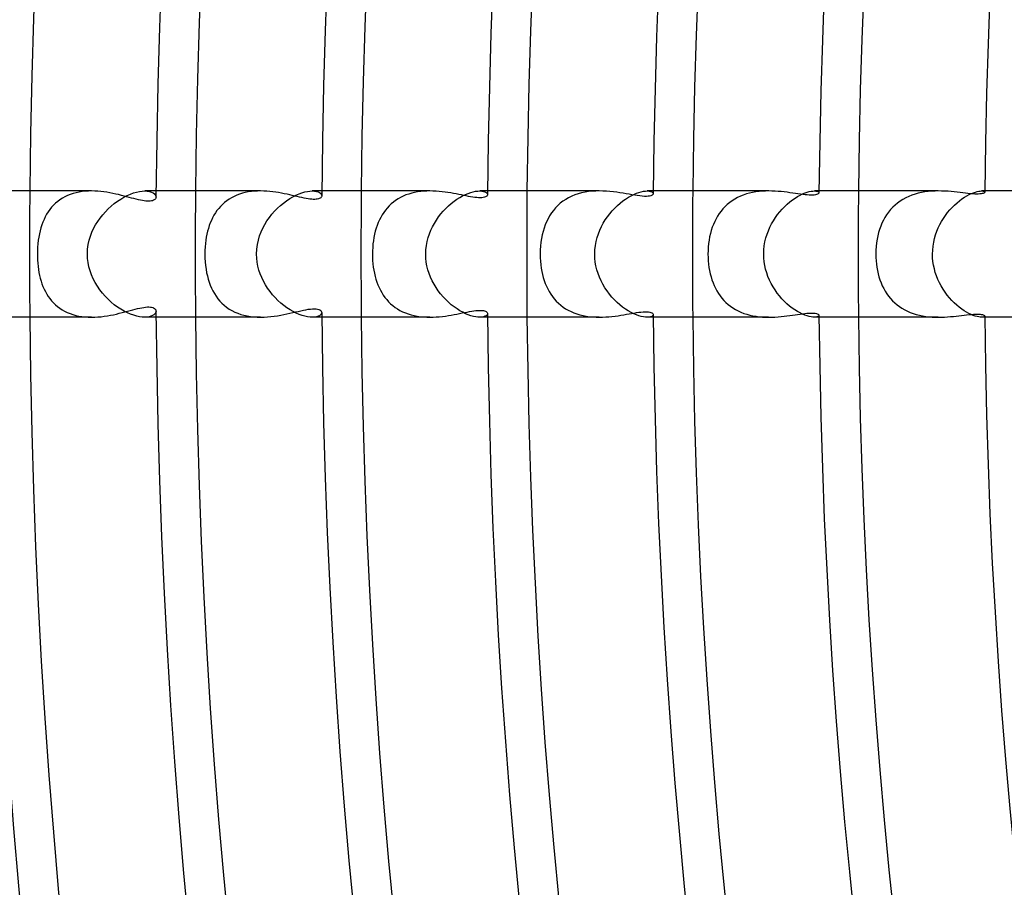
# Model space of a CAD drawing. Header units: millimetres. Extents: x -310 to 310, y -273 to 273.
# Tile 17 of 76: x -222 to -191, y -20 to 7. Entities that reach past the tile are written whole.
import ezdxf

# ---------------------------------------------------------------- set-up
doc = ezdxf.new("R2010")
doc.units = ezdxf.units.MM
doc.layers.add('HIDDEN', color=7, linetype='Continuous')
doc.layers.add('THICK', color=7, linetype='Continuous')

msp = doc.modelspace()

# ---------------------------------------------------------------- linework, layer by layer
at = {"layer": 'HIDDEN'}
for p, q in [((-220.457, 1.89), (-220.544, 1.855)), ((-220.367, 1.92), (-220.457, 1.89)), ((-220.274, 1.945), (-220.367, 1.92)), ((-220.178, 1.966), (-220.274, 1.945)), ((-220.081, 1.981), (-220.178, 1.966)), ((-219.983, 1.992), (-220.081, 1.981)), ((-219.883, 1.998), (-219.983, 1.992)), ((-219.784, 2), (-219.883, 1.998)), ((-218.655, 1.858), (-218.554, 1.902)), ((-218.554, 1.902), (-218.454, 1.938)), ((-218.454, 1.938), (-218.358, 1.966)), ((-218.358, 1.966), (-218.266, 1.985)), ((-218.266, 1.985), (-218.18, 1.996)), ((-218.18, 1.996), (-218.1, 2)), ((-217.741, 2), (-218.101, 2)), ((-218.1, 2), (-218.018, 1.996)), ((-218.018, 1.996), (-217.946, 1.983)), ((-217.946, 1.983), (-217.884, 1.963)), ((-217.884, 1.963), (-217.833, 1.938)), ((-217.833, 1.938), (-217.793, 1.908)), ((-217.793, 1.908), (-217.765, 1.876)), ((-217.765, 1.876), (-217.748, 1.842)), ((-215.098, 1.897), (-215.185, 1.864)), ((-215.007, 1.925), (-215.098, 1.897)), ((-214.914, 1.949), (-215.007, 1.925)), ((-214.819, 1.968), (-214.914, 1.949)), ((-214.722, 1.982), (-214.819, 1.968)), ((-214.624, 1.992), (-214.722, 1.982)), ((-214.526, 1.998), (-214.624, 1.992)), ((-214.427, 2), (-214.526, 1.998)), ((-213.309, 1.866), (-213.212, 1.909)), ((-213.212, 1.909), (-213.118, 1.943)), ((-213.118, 1.943), (-213.027, 1.969)), ((-213.027, 1.969), (-212.943, 1.986)), ((-212.943, 1.986), (-212.864, 1.997)), ((-212.864, 1.997), (-212.791, 2)), ((-212.491, 2), (-212.792, 2)), ((-212.791, 2), (-212.722, 1.996)), ((-212.722, 1.996), (-212.661, 1.986)), ((-212.661, 1.986), (-212.609, 1.971)), ((-212.609, 1.971), (-212.567, 1.951)), ((-212.567, 1.951), (-212.534, 1.928)), ((-212.534, 1.928), (-212.51, 1.903)), ((-212.51, 1.903), (-212.496, 1.876)), ((-212.496, 1.876), (-212.492, 1.849)), ((-209.824, 1.872), (-209.91, 1.836)), ((-209.735, 1.903), (-209.824, 1.872)), ((-209.643, 1.93), (-209.735, 1.903)), ((-209.549, 1.953), (-209.643, 1.93)), ((-209.454, 1.97), (-209.549, 1.953)), ((-209.358, 1.984), (-209.454, 1.97)), ((-209.261, 1.993), (-209.358, 1.984)), ((-209.163, 1.998), (-209.261, 1.993)), ((-209.066, 2), (-209.163, 1.998)), ((-208.029, 1.843), (-207.94, 1.886)), ((-207.94, 1.886), (-207.854, 1.922)), ((-207.854, 1.922), (-207.77, 1.952)), ((-207.77, 1.952), (-207.691, 1.973)), ((-207.691, 1.973), (-207.617, 1.989)), ((-207.617, 1.989), (-207.548, 1.997)), ((-207.548, 1.997), (-207.486, 2)), ((-207.486, 2), (-207.422, 1.997)), ((-207.24, 2), (-207.486, 2)), ((-207.422, 1.997), (-207.367, 1.987)), ((-207.367, 1.987), (-207.322, 1.972)), ((-207.322, 1.972), (-207.287, 1.954)), ((-207.287, 1.954), (-207.261, 1.932)), ((-207.261, 1.932), (-207.246, 1.909)), ((-207.246, 1.909), (-207.241, 1.885)), ((-204.472, 1.875), (-204.573, 1.834)), ((-204.367, 1.91), (-204.472, 1.875)), ((-204.259, 1.939), (-204.367, 1.91)), ((-204.15, 1.962), (-204.259, 1.939)), ((-204.038, 1.979), (-204.15, 1.962)), ((-203.926, 1.991), (-204.038, 1.979)), ((-203.814, 1.998), (-203.926, 1.991)), ((-203.702, 2), (-203.814, 1.998)), ((-202.691, 1.85), (-202.606, 1.892)), ((-202.606, 1.892), (-202.523, 1.927)), ((-202.523, 1.927), (-202.445, 1.954)), ((-202.445, 1.954), (-202.371, 1.975)), ((-202.371, 1.975), (-202.302, 1.989)), ((-202.302, 1.989), (-202.239, 1.997)), ((-202.239, 1.997), (-202.183, 2)), ((-202.183, 2), (-202.125, 1.997)), ((-201.99, 2), (-202.183, 2)), ((-202.125, 1.997), (-202.077, 1.987)), ((-202.077, 1.987), (-202.039, 1.973)), ((-202.039, 1.973), (-202.012, 1.956)), ((-202.012, 1.956), (-201.996, 1.936)), ((-201.996, 1.936), (-201.991, 1.916)), ((-199.041, 1.904), (-199.137, 1.871)), ((-198.943, 1.931), (-199.041, 1.904)), ((-198.843, 1.953), (-198.943, 1.931)), ((-198.741, 1.971), (-198.843, 1.953)), ((-198.639, 1.984), (-198.741, 1.971)), ((-198.537, 1.993), (-198.639, 1.984)), ((-198.435, 1.998), (-198.537, 1.993)), ((-198.334, 2), (-198.435, 1.998)), ((-197.336, 1.867), (-197.258, 1.905)), ((-197.258, 1.905), (-197.183, 1.936)), ((-197.183, 1.936), (-197.113, 1.96)), ((-197.113, 1.96), (-197.047, 1.979)), ((-197.047, 1.979), (-196.987, 1.991)), ((-196.987, 1.991), (-196.933, 1.998)), ((-196.933, 1.998), (-196.885, 2)), ((-196.885, 2), (-196.841, 1.998)), ((-196.74, 2), (-196.885, 2)), ((-196.841, 1.998), (-196.805, 1.991)), ((-196.805, 1.991), (-196.777, 1.982)), ((-196.777, 1.982), (-196.757, 1.97)), ((-196.757, 1.97), (-196.744, 1.956)), ((-196.744, 1.956), (-196.74, 1.941)), ((-193.698, 1.901), (-193.799, 1.868)), ((-193.594, 1.93), (-193.698, 1.901)), ((-193.489, 1.953), (-193.594, 1.93)), ((-193.383, 1.971), (-193.489, 1.953)), ((-193.277, 1.984), (-193.383, 1.971)), ((-193.171, 1.993), (-193.277, 1.984)), ((-193.065, 1.998), (-193.171, 1.993)), ((-192.961, 2), (-193.065, 1.998)), ((-192.059, 1.844), (-191.985, 1.884)), ((-191.985, 1.884), (-191.915, 1.917)), ((-191.915, 1.917), (-191.848, 1.944)), ((-191.848, 1.944), (-191.786, 1.966)), ((-191.786, 1.966), (-191.729, 1.982)), ((-191.729, 1.982), (-191.677, 1.992)), ((-191.677, 1.992), (-191.631, 1.998)), ((-191.631, 1.998), (-191.591, 2)), ((-191.591, 2), (-191.56, 1.999)), ((-191.49, 2), (-191.591, 2)), ((-191.56, 1.999), (-191.535, 1.995)), ((-191.535, 1.995), (-191.515, 1.989)), ((-191.515, 1.989), (-191.501, 1.981)), ((-191.501, 1.981), (-191.493, 1.972)), ((-191.493, 1.972), (-191.49, 1.962)), ((-220.926, 1.609), (-220.99, 1.548)), ((-220.857, 1.667), (-220.926, 1.609)), ((-220.785, 1.721), (-220.857, 1.667)), ((-220.709, 1.77), (-220.785, 1.721)), ((-220.629, 1.815), (-220.709, 1.77)), ((-220.544, 1.855), (-220.629, 1.815)), ((-219.161, 1.522), (-219.064, 1.603)), ((-219.064, 1.603), (-218.964, 1.677)), ((-218.964, 1.677), (-218.861, 1.745)), ((-218.861, 1.745), (-218.758, 1.805)), ((-218.758, 1.805), (-218.655, 1.858)), ((-217.748, 1.842), (-217.742, 1.807)), ((-215.637, 1.573), (-215.699, 1.511)), ((-215.571, 1.632), (-215.637, 1.573)), ((-215.501, 1.687), (-215.571, 1.632)), ((-215.427, 1.738), (-215.501, 1.687)), ((-215.35, 1.784), (-215.427, 1.738)), ((-215.27, 1.826), (-215.35, 1.784)), ((-215.185, 1.864), (-215.27, 1.826)), ((-213.803, 1.538), (-213.706, 1.618)), ((-213.706, 1.618), (-213.608, 1.691)), ((-213.608, 1.691), (-213.508, 1.757)), ((-213.508, 1.757), (-213.408, 1.816)), ((-213.408, 1.816), (-213.309, 1.866)), ((-210.293, 1.587), (-210.358, 1.525)), ((-210.224, 1.645), (-210.293, 1.587)), ((-210.151, 1.699), (-210.224, 1.645)), ((-210.075, 1.749), (-210.151, 1.699)), ((-209.994, 1.795), (-210.075, 1.749)), ((-209.91, 1.836), (-209.994, 1.795)), ((-208.475, 1.528), (-208.389, 1.603)), ((-208.389, 1.603), (-208.3, 1.672)), ((-208.3, 1.672), (-208.209, 1.736)), ((-208.209, 1.736), (-208.119, 1.793)), ((-208.119, 1.793), (-208.029, 1.843)), ((-204.934, 1.61), (-205.012, 1.54)), ((-204.851, 1.675), (-204.934, 1.61)), ((-204.762, 1.734), (-204.851, 1.675)), ((-204.67, 1.787), (-204.762, 1.734)), ((-204.573, 1.834), (-204.67, 1.787)), ((-203.128, 1.538), (-203.042, 1.613)), ((-203.042, 1.613), (-202.955, 1.682)), ((-202.955, 1.682), (-202.866, 1.745)), ((-202.866, 1.745), (-202.778, 1.801)), ((-202.778, 1.801), (-202.691, 1.85)), ((-199.644, 1.573), (-199.714, 1.507)), ((-199.569, 1.634), (-199.644, 1.573)), ((-199.49, 1.691), (-199.569, 1.634)), ((-199.408, 1.743), (-199.49, 1.691)), ((-199.321, 1.791), (-199.408, 1.743)), ((-199.231, 1.834), (-199.321, 1.791)), ((-199.137, 1.871), (-199.231, 1.834)), ((-197.826, 1.506), (-197.746, 1.581)), ((-197.746, 1.581), (-197.664, 1.651)), ((-197.664, 1.651), (-197.581, 1.715)), ((-197.581, 1.715), (-197.498, 1.772)), ((-197.498, 1.772), (-197.416, 1.823)), ((-197.416, 1.823), (-197.336, 1.867)), ((-194.253, 1.618), (-194.332, 1.553)), ((-194.17, 1.679), (-194.253, 1.618)), ((-194.082, 1.734), (-194.17, 1.679)), ((-193.991, 1.784), (-194.082, 1.734)), ((-193.896, 1.829), (-193.991, 1.784)), ((-193.799, 1.868), (-193.896, 1.829)), ((-192.445, 1.554), (-192.368, 1.623)), ((-192.368, 1.623), (-192.29, 1.687)), ((-192.29, 1.687), (-192.212, 1.746)), ((-192.212, 1.746), (-192.134, 1.798)), ((-192.134, 1.798), (-192.059, 1.844)), ((-221.206, 1.262), (-221.25, 1.183)), ((-221.158, 1.339), (-221.206, 1.262)), ((-221.106, 1.412), (-221.158, 1.339)), ((-221.05, 1.482), (-221.106, 1.412)), ((-220.99, 1.548), (-221.05, 1.482)), ((-219.431, 1.246), (-219.346, 1.343)), ((-219.346, 1.343), (-219.255, 1.435)), ((-219.255, 1.435), (-219.161, 1.522)), ((-215.861, 1.303), (-215.907, 1.228)), ((-215.811, 1.376), (-215.861, 1.303)), ((-215.757, 1.445), (-215.811, 1.376)), ((-215.699, 1.511), (-215.757, 1.445)), ((-214.152, 1.158), (-214.071, 1.261)), ((-214.071, 1.261), (-213.986, 1.359)), ((-213.986, 1.359), (-213.896, 1.451)), ((-213.896, 1.451), (-213.803, 1.538)), ((-210.529, 1.317), (-210.578, 1.241)), ((-210.476, 1.39), (-210.529, 1.317)), ((-210.419, 1.459), (-210.476, 1.39)), ((-210.358, 1.525), (-210.419, 1.459)), ((-208.793, 1.175), (-208.719, 1.27)), ((-208.719, 1.27), (-208.641, 1.361)), ((-208.641, 1.361), (-208.56, 1.447)), ((-208.56, 1.447), (-208.475, 1.528)), ((-205.215, 1.302), (-205.272, 1.214)), ((-205.153, 1.386), (-205.215, 1.302)), ((-205.085, 1.466), (-205.153, 1.386)), ((-205.012, 1.54), (-205.085, 1.466)), ((-203.443, 1.183), (-203.37, 1.279)), ((-203.37, 1.279), (-203.292, 1.371)), ((-203.292, 1.371), (-203.211, 1.457)), ((-203.211, 1.457), (-203.128, 1.538)), ((-199.899, 1.285), (-199.952, 1.204)), ((-199.842, 1.363), (-199.899, 1.285)), ((-199.781, 1.437), (-199.842, 1.363)), ((-199.714, 1.507), (-199.781, 1.437)), ((-198.121, 1.155), (-198.052, 1.249)), ((-198.052, 1.249), (-197.98, 1.34)), ((-197.98, 1.34), (-197.905, 1.426)), ((-197.905, 1.426), (-197.826, 1.506)), ((-194.538, 1.329), (-194.597, 1.247)), ((-194.474, 1.408), (-194.538, 1.329)), ((-194.405, 1.483), (-194.474, 1.408)), ((-194.332, 1.553), (-194.405, 1.483)), ((-192.733, 1.224), (-192.665, 1.313)), ((-192.665, 1.313), (-192.594, 1.398)), ((-192.594, 1.398), (-192.521, 1.479)), ((-192.521, 1.479), (-192.445, 1.554)), ((-221.327, 1.015), (-221.359, 0.927)), ((-221.29, 1.1), (-221.327, 1.015)), ((-221.25, 1.183), (-221.29, 1.1)), ((-219.655, 0.925), (-219.587, 1.036)), ((-219.587, 1.036), (-219.512, 1.143)), ((-219.512, 1.143), (-219.431, 1.246)), ((-216.024, 0.986), (-216.055, 0.901)), ((-215.989, 1.069), (-216.024, 0.986)), ((-215.95, 1.15), (-215.989, 1.069)), ((-215.907, 1.228), (-215.95, 1.15)), ((-214.358, 0.82), (-214.296, 0.937)), ((-214.296, 0.937), (-214.227, 1.05)), ((-214.227, 1.05), (-214.152, 1.158)), ((-210.703, 0.996), (-210.737, 0.908)), ((-210.665, 1.08), (-210.703, 0.996)), ((-210.624, 1.162), (-210.665, 1.08)), ((-210.578, 1.241), (-210.624, 1.162)), ((-208.983, 0.867), (-208.925, 0.973)), ((-208.925, 0.973), (-208.861, 1.076)), ((-208.861, 1.076), (-208.793, 1.175)), ((-205.37, 1.026), (-205.411, 0.927)), ((-205.323, 1.122), (-205.37, 1.026)), ((-205.272, 1.214), (-205.323, 1.122)), ((-203.632, 0.871), (-203.574, 0.979)), ((-203.574, 0.979), (-203.511, 1.083)), ((-203.511, 1.083), (-203.443, 1.183)), ((-200.084, 0.942), (-200.12, 0.848)), ((-200.044, 1.033), (-200.084, 0.942)), ((-200, 1.12), (-200.044, 1.033)), ((-199.952, 1.204), (-200, 1.12)), ((-198.297, 0.848), (-198.243, 0.954)), ((-198.243, 0.954), (-198.184, 1.056)), ((-198.184, 1.056), (-198.121, 1.155)), ((-194.745, 0.978), (-194.785, 0.883)), ((-194.701, 1.071), (-194.745, 0.978)), ((-194.651, 1.16), (-194.701, 1.071)), ((-194.597, 1.247), (-194.651, 1.16)), ((-192.911, 0.933), (-192.856, 1.033)), ((-192.856, 1.033), (-192.797, 1.13)), ((-192.797, 1.13), (-192.733, 1.224)), ((-221.438, 0.642), (-221.457, 0.54)), ((-221.415, 0.74), (-221.438, 0.642)), ((-221.389, 0.835), (-221.415, 0.74)), ((-221.359, 0.927), (-221.389, 0.835)), ((-219.818, 0.57), (-219.772, 0.692)), ((-219.772, 0.692), (-219.717, 0.811)), ((-219.717, 0.811), (-219.655, 0.925)), ((-216.13, 0.631), (-216.149, 0.536)), ((-216.108, 0.723), (-216.13, 0.631)), ((-216.084, 0.813), (-216.108, 0.723)), ((-216.055, 0.901), (-216.084, 0.813)), ((-214.459, 0.575), (-214.412, 0.7)), ((-214.412, 0.7), (-214.358, 0.82)), ((-210.819, 0.627), (-210.839, 0.527)), ((-210.795, 0.723), (-210.819, 0.627)), ((-210.768, 0.817), (-210.795, 0.723)), ((-210.737, 0.908), (-210.768, 0.817)), ((-209.12, 0.526), (-209.08, 0.644)), ((-209.08, 0.644), (-209.035, 0.757)), ((-209.035, 0.757), (-208.983, 0.867)), ((-205.48, 0.72), (-205.507, 0.611)), ((-205.448, 0.825), (-205.48, 0.72)), ((-205.411, 0.927), (-205.448, 0.825)), ((-203.768, 0.526), (-203.729, 0.646)), ((-203.729, 0.646), (-203.683, 0.76)), ((-203.683, 0.76), (-203.632, 0.871)), ((-200.18, 0.651), (-200.204, 0.547)), ((-200.152, 0.751), (-200.18, 0.651)), ((-200.12, 0.848), (-200.152, 0.751)), ((-198.423, 0.51), (-198.386, 0.627)), ((-198.386, 0.627), (-198.344, 0.74)), ((-198.344, 0.74), (-198.297, 0.848)), ((-194.851, 0.682), (-194.878, 0.577)), ((-194.82, 0.784), (-194.851, 0.682)), ((-194.785, 0.883), (-194.82, 0.784)), ((-193.045, 0.612), (-193.006, 0.722)), ((-193.006, 0.722), (-192.961, 0.829)), ((-192.961, 0.829), (-192.911, 0.933)), ((-221.485, 0.329), (-221.494, 0.219)), ((-221.473, 0.436), (-221.485, 0.329)), ((-221.457, 0.54), (-221.473, 0.436)), ((-219.889, 0.3), (-219.858, 0.439)), ((-219.858, 0.439), (-219.818, 0.57)), ((-216.178, 0.334), (-216.187, 0.226)), ((-216.165, 0.437), (-216.178, 0.334)), ((-216.149, 0.536), (-216.165, 0.437)), ((-214.529, 0.301), (-214.499, 0.442)), ((-214.499, 0.442), (-214.459, 0.575)), ((-210.869, 0.32), (-210.878, 0.213)), ((-210.856, 0.425), (-210.869, 0.32)), ((-210.839, 0.527), (-210.856, 0.425)), ((-209.177, 0.273), (-209.152, 0.402)), ((-209.152, 0.402), (-209.12, 0.526)), ((-205.549, 0.379), (-205.562, 0.256)), ((-205.53, 0.497), (-205.549, 0.379)), ((-205.507, 0.611), (-205.53, 0.497)), ((-203.823, 0.272), (-203.8, 0.402)), ((-203.8, 0.402), (-203.768, 0.526)), ((-200.239, 0.332), (-200.25, 0.221)), ((-200.223, 0.441), (-200.239, 0.332)), ((-200.204, 0.547), (-200.223, 0.441)), ((-198.474, 0.263), (-198.452, 0.389)), ((-198.452, 0.389), (-198.423, 0.51)), ((-194.917, 0.355), (-194.93, 0.24)), ((-194.9, 0.468), (-194.917, 0.355)), ((-194.878, 0.577), (-194.9, 0.468)), ((-193.126, 0.255), (-193.106, 0.378)), ((-193.106, 0.378), (-193.079, 0.497)), ((-193.079, 0.497), (-193.045, 0.612)), ((-221.499, 0.11), (-221.501, 0)), ((-221.501, 0), (-221.5, -0.098)), ((-221.494, 0.219), (-221.499, 0.11)), ((-219.915, 0), (-219.908, 0.154)), ((-219.91, -0.136), (-219.915, 0)), ((-219.908, 0.154), (-219.889, 0.3)), ((-216.193, 0.115), (-216.195, 0)), ((-216.195, 0), (-216.192, -0.125)), ((-216.187, 0.226), (-216.193, 0.115)), ((-214.555, 0), (-214.548, 0.154)), ((-214.55, -0.128), (-214.555, 0)), ((-214.548, 0.154), (-214.529, 0.301)), ((-210.884, 0.107), (-210.886, 0)), ((-210.886, 0), (-210.884, -0.103)), ((-210.878, 0.213), (-210.884, 0.107)), ((-209.198, 0), (-209.192, 0.139)), ((-209.193, -0.126), (-209.198, 0)), ((-209.192, 0.139), (-209.177, 0.273)), ((-205.57, 0.13), (-205.573, 0)), ((-205.573, 0), (-205.571, -0.116)), ((-205.562, 0.256), (-205.57, 0.13)), ((-203.844, 0), (-203.838, 0.138)), ((-203.839, -0.126), (-203.844, 0)), ((-203.838, 0.138), (-203.823, 0.272)), ((-200.256, 0.111), (-200.258, 0)), ((-200.258, 0), (-200.256, -0.106)), ((-200.25, 0.221), (-200.256, 0.111)), ((-198.492, 0), (-198.487, 0.133)), ((-198.488, -0.122), (-198.492, 0)), ((-198.487, 0.133), (-198.474, 0.263)), ((-194.938, 0.121), (-194.941, 0)), ((-194.941, 0), (-194.939, -0.106)), ((-194.93, 0.24), (-194.938, 0.121)), ((-193.143, 0), (-193.139, 0.129)), ((-193.14, -0.118), (-193.143, 0)), ((-193.139, 0.129), (-193.126, 0.255)), ((-221.5, -0.098), (-221.496, -0.195)), ((-221.496, -0.195), (-221.488, -0.293)), ((-221.488, -0.293), (-221.478, -0.39)), ((-219.894, -0.27), (-219.91, -0.136)), ((-219.867, -0.403), (-219.894, -0.27)), ((-216.192, -0.125), (-216.185, -0.248)), ((-216.185, -0.248), (-216.174, -0.366)), ((-214.536, -0.256), (-214.55, -0.128)), ((-214.513, -0.381), (-214.536, -0.256)), ((-210.884, -0.103), (-210.879, -0.206)), ((-210.879, -0.206), (-210.87, -0.308)), ((-210.87, -0.308), (-210.858, -0.41)), ((-209.18, -0.251), (-209.193, -0.126)), ((-209.158, -0.374), (-209.18, -0.251)), ((-205.571, -0.116), (-205.564, -0.229)), ((-205.564, -0.229), (-205.554, -0.338)), ((-203.826, -0.251), (-203.839, -0.126)), ((-203.805, -0.374), (-203.826, -0.251)), ((-200.256, -0.106), (-200.25, -0.212)), ((-200.25, -0.212), (-200.24, -0.317)), ((-198.477, -0.243), (-198.488, -0.122)), ((-198.457, -0.362), (-198.477, -0.243)), ((-194.939, -0.106), (-194.933, -0.211)), ((-194.933, -0.211), (-194.922, -0.315)), ((-193.129, -0.235), (-193.14, -0.118)), ((-193.111, -0.352), (-193.129, -0.235)), ((-221.478, -0.39), (-221.465, -0.486)), ((-221.465, -0.486), (-221.45, -0.581)), ((-221.45, -0.581), (-221.431, -0.674)), ((-219.83, -0.534), (-219.867, -0.403)), ((-219.784, -0.661), (-219.83, -0.534)), ((-216.174, -0.366), (-216.158, -0.48)), ((-216.158, -0.48), (-216.139, -0.59)), ((-216.139, -0.59), (-216.116, -0.694)), ((-214.481, -0.505), (-214.513, -0.381)), ((-214.441, -0.627), (-214.481, -0.505)), ((-210.858, -0.41), (-210.842, -0.511)), ((-210.842, -0.511), (-210.823, -0.609)), ((-210.823, -0.609), (-210.8, -0.705)), ((-209.128, -0.497), (-209.158, -0.374)), ((-209.09, -0.616), (-209.128, -0.497)), ((-209.045, -0.733), (-209.09, -0.616)), ((-205.554, -0.338), (-205.539, -0.445)), ((-205.539, -0.445), (-205.521, -0.548)), ((-205.521, -0.548), (-205.499, -0.647)), ((-203.776, -0.497), (-203.805, -0.374)), ((-203.739, -0.616), (-203.776, -0.497)), ((-203.695, -0.734), (-203.739, -0.616)), ((-200.24, -0.317), (-200.226, -0.422)), ((-200.226, -0.422), (-200.208, -0.525)), ((-200.208, -0.525), (-200.186, -0.626)), ((-198.43, -0.481), (-198.457, -0.362)), ((-198.396, -0.598), (-198.43, -0.481)), ((-198.356, -0.712), (-198.396, -0.598)), ((-194.922, -0.315), (-194.908, -0.419)), ((-194.908, -0.419), (-194.89, -0.521)), ((-194.89, -0.521), (-194.867, -0.622)), ((-194.867, -0.622), (-194.84, -0.721)), ((-193.086, -0.467), (-193.111, -0.352)), ((-193.055, -0.581), (-193.086, -0.467)), ((-193.017, -0.692), (-193.055, -0.581)), ((-221.431, -0.674), (-221.408, -0.765)), ((-221.408, -0.765), (-221.383, -0.855)), ((-221.383, -0.855), (-221.354, -0.942)), ((-219.73, -0.785), (-219.784, -0.661)), ((-219.667, -0.905), (-219.73, -0.785)), ((-219.597, -1.02), (-219.667, -0.905)), ((-216.116, -0.694), (-216.089, -0.795)), ((-216.089, -0.795), (-216.058, -0.892)), ((-216.058, -0.892), (-216.023, -0.987)), ((-214.392, -0.746), (-214.441, -0.627)), ((-214.337, -0.862), (-214.392, -0.746)), ((-214.274, -0.974), (-214.337, -0.862)), ((-210.8, -0.705), (-210.774, -0.798)), ((-210.774, -0.798), (-210.744, -0.889)), ((-210.744, -0.889), (-210.711, -0.976)), ((-208.993, -0.847), (-209.045, -0.733)), ((-208.934, -0.957), (-208.993, -0.847)), ((-205.499, -0.647), (-205.473, -0.744)), ((-205.473, -0.744), (-205.444, -0.837)), ((-205.444, -0.837), (-205.411, -0.929)), ((-205.411, -0.929), (-205.373, -1.018)), ((-203.643, -0.848), (-203.695, -0.734)), ((-203.586, -0.958), (-203.643, -0.848)), ((-200.186, -0.626), (-200.16, -0.723)), ((-200.16, -0.723), (-200.13, -0.818)), ((-200.13, -0.818), (-200.097, -0.911)), ((-200.097, -0.911), (-200.06, -1)), ((-198.308, -0.823), (-198.356, -0.712)), ((-198.255, -0.932), (-198.308, -0.823)), ((-198.196, -1.036), (-198.255, -0.932)), ((-194.84, -0.721), (-194.809, -0.818)), ((-194.809, -0.818), (-194.773, -0.911)), ((-194.773, -0.911), (-194.734, -1.002)), ((-192.973, -0.801), (-193.017, -0.692)), ((-192.924, -0.908), (-192.973, -0.801)), ((-192.869, -1.01), (-192.924, -0.908)), ((-221.354, -0.942), (-221.322, -1.027)), ((-221.322, -1.027), (-221.286, -1.109)), ((-221.286, -1.109), (-221.247, -1.189)), ((-221.247, -1.189), (-221.204, -1.266)), ((-219.521, -1.131), (-219.597, -1.02)), ((-219.439, -1.237), (-219.521, -1.131)), ((-219.351, -1.338), (-219.439, -1.237)), ((-216.023, -0.987), (-215.984, -1.079)), ((-215.984, -1.079), (-215.941, -1.168)), ((-215.941, -1.168), (-215.892, -1.253)), ((-214.205, -1.082), (-214.274, -0.974)), ((-214.131, -1.186), (-214.205, -1.082)), ((-214.051, -1.286), (-214.131, -1.186)), ((-210.711, -0.976), (-210.674, -1.061)), ((-210.674, -1.061), (-210.634, -1.143)), ((-210.634, -1.143), (-210.59, -1.222)), ((-210.59, -1.222), (-210.542, -1.298)), ((-208.87, -1.063), (-208.934, -0.957)), ((-208.8, -1.165), (-208.87, -1.063)), ((-208.725, -1.263), (-208.8, -1.165)), ((-205.373, -1.018), (-205.332, -1.105)), ((-205.332, -1.105), (-205.287, -1.188)), ((-205.287, -1.188), (-205.237, -1.269)), ((-203.522, -1.065), (-203.586, -0.958)), ((-203.454, -1.168), (-203.522, -1.065)), ((-203.38, -1.266), (-203.454, -1.168)), ((-200.06, -1), (-200.018, -1.085)), ((-200.018, -1.085), (-199.974, -1.168)), ((-199.974, -1.168), (-199.925, -1.248)), ((-198.132, -1.137), (-198.196, -1.036)), ((-198.064, -1.234), (-198.132, -1.137)), ((-197.991, -1.327), (-198.064, -1.234)), ((-194.734, -1.002), (-194.691, -1.09)), ((-194.691, -1.09), (-194.643, -1.175)), ((-194.643, -1.175), (-194.591, -1.256)), ((-192.81, -1.11), (-192.869, -1.01)), ((-192.746, -1.205), (-192.81, -1.11)), ((-192.678, -1.297), (-192.746, -1.205)), ((-221.204, -1.266), (-221.157, -1.341)), ((-221.157, -1.341), (-221.106, -1.412)), ((-221.106, -1.412), (-221.051, -1.48)), ((-221.051, -1.48), (-220.992, -1.545)), ((-220.992, -1.545), (-220.929, -1.607)), ((-219.258, -1.433), (-219.351, -1.338)), ((-219.162, -1.522), (-219.258, -1.433)), ((-219.063, -1.604), (-219.162, -1.522)), ((-215.892, -1.253), (-215.84, -1.335)), ((-215.84, -1.335), (-215.782, -1.414)), ((-215.782, -1.414), (-215.72, -1.488)), ((-215.72, -1.488), (-215.653, -1.558)), ((-215.653, -1.558), (-215.582, -1.623)), ((-213.966, -1.38), (-214.051, -1.286)), ((-213.878, -1.469), (-213.966, -1.38)), ((-213.785, -1.553), (-213.878, -1.469)), ((-213.69, -1.63), (-213.785, -1.553)), ((-210.542, -1.298), (-210.49, -1.371)), ((-210.49, -1.371), (-210.434, -1.442)), ((-210.434, -1.442), (-210.374, -1.508)), ((-210.374, -1.508), (-210.31, -1.572)), ((-208.646, -1.356), (-208.725, -1.263)), ((-208.563, -1.444), (-208.646, -1.356)), ((-208.476, -1.527), (-208.563, -1.444)), ((-208.388, -1.603), (-208.476, -1.527)), ((-205.237, -1.269), (-205.183, -1.347)), ((-205.183, -1.347), (-205.124, -1.421)), ((-205.124, -1.421), (-205.061, -1.491)), ((-205.061, -1.491), (-204.994, -1.557)), ((-204.994, -1.557), (-204.923, -1.619)), ((-203.302, -1.36), (-203.38, -1.266)), ((-203.22, -1.448), (-203.302, -1.36)), ((-203.135, -1.531), (-203.22, -1.448)), ((-203.048, -1.608), (-203.135, -1.531)), ((-199.925, -1.248), (-199.872, -1.324)), ((-199.872, -1.324), (-199.814, -1.398)), ((-199.814, -1.398), (-199.753, -1.467)), ((-199.753, -1.467), (-199.687, -1.534)), ((-199.687, -1.534), (-199.617, -1.596)), ((-197.915, -1.414), (-197.991, -1.327)), ((-197.836, -1.497), (-197.915, -1.414)), ((-197.754, -1.574), (-197.836, -1.497)), ((-194.591, -1.256), (-194.535, -1.333)), ((-194.535, -1.333), (-194.475, -1.407)), ((-194.475, -1.407), (-194.41, -1.477)), ((-194.41, -1.477), (-194.342, -1.543)), ((-194.342, -1.543), (-194.269, -1.606)), ((-192.607, -1.384), (-192.678, -1.297)), ((-192.532, -1.466), (-192.607, -1.384)), ((-192.456, -1.543), (-192.532, -1.466)), ((-192.378, -1.615), (-192.456, -1.543)), ((-220.929, -1.607), (-220.861, -1.664)), ((-220.861, -1.664), (-220.79, -1.717)), ((-220.79, -1.717), (-220.715, -1.766)), ((-220.715, -1.766), (-220.636, -1.811)), ((-220.636, -1.811), (-220.552, -1.851)), ((-220.552, -1.851), (-220.465, -1.887)), ((-218.961, -1.679), (-219.063, -1.604)), ((-218.858, -1.747), (-218.961, -1.679)), ((-218.754, -1.807), (-218.858, -1.747)), ((-218.65, -1.86), (-218.754, -1.807)), ((-218.548, -1.904), (-218.65, -1.86)), ((-217.76, -1.868), (-217.782, -1.897)), ((-217.747, -1.837), (-217.76, -1.868)), ((-217.742, -1.807), (-217.747, -1.837)), ((-215.582, -1.623), (-215.506, -1.684)), ((-215.506, -1.684), (-215.425, -1.74)), ((-215.425, -1.74), (-215.339, -1.791)), ((-215.339, -1.791), (-215.249, -1.836)), ((-215.249, -1.836), (-215.155, -1.876)), ((-213.594, -1.701), (-213.69, -1.63)), ((-213.496, -1.764), (-213.594, -1.701)), ((-213.399, -1.821), (-213.496, -1.764)), ((-213.301, -1.87), (-213.399, -1.821)), ((-213.206, -1.911), (-213.301, -1.87)), ((-212.492, -1.849), (-212.497, -1.876)), ((-210.31, -1.572), (-210.241, -1.631)), ((-210.241, -1.631), (-210.169, -1.687)), ((-210.169, -1.687), (-210.093, -1.738)), ((-210.093, -1.738), (-210.013, -1.784)), ((-210.013, -1.784), (-209.93, -1.827)), ((-209.93, -1.827), (-209.843, -1.864)), ((-209.843, -1.864), (-209.752, -1.898)), ((-208.298, -1.674), (-208.388, -1.603)), ((-208.206, -1.738), (-208.298, -1.674)), ((-208.115, -1.795), (-208.206, -1.738)), ((-208.025, -1.845), (-208.115, -1.795)), ((-207.936, -1.888), (-208.025, -1.845)), ((-204.923, -1.619), (-204.847, -1.677)), ((-204.847, -1.677), (-204.767, -1.731)), ((-204.767, -1.731), (-204.683, -1.78)), ((-204.683, -1.78), (-204.595, -1.824)), ((-204.595, -1.824), (-204.504, -1.863)), ((-204.504, -1.863), (-204.41, -1.897)), ((-202.96, -1.678), (-203.048, -1.608)), ((-202.87, -1.742), (-202.96, -1.678)), ((-202.781, -1.799), (-202.87, -1.742)), ((-202.693, -1.849), (-202.781, -1.799)), ((-202.608, -1.891), (-202.693, -1.849)), ((-199.617, -1.596), (-199.543, -1.654)), ((-199.543, -1.654), (-199.465, -1.708)), ((-199.465, -1.708), (-199.384, -1.757)), ((-199.384, -1.757), (-199.299, -1.802)), ((-199.299, -1.802), (-199.211, -1.842)), ((-199.211, -1.842), (-199.119, -1.878)), ((-197.671, -1.645), (-197.754, -1.574)), ((-197.587, -1.71), (-197.671, -1.645)), ((-197.503, -1.769), (-197.587, -1.71)), ((-197.42, -1.821), (-197.503, -1.769)), ((-197.339, -1.866), (-197.42, -1.821)), ((-197.26, -1.904), (-197.339, -1.866)), ((-194.269, -1.606), (-194.192, -1.663)), ((-194.192, -1.663), (-194.111, -1.717)), ((-194.111, -1.717), (-194.026, -1.766)), ((-194.026, -1.766), (-193.938, -1.81)), ((-193.938, -1.81), (-193.847, -1.849)), ((-193.847, -1.849), (-193.753, -1.884)), ((-192.299, -1.68), (-192.378, -1.615)), ((-192.22, -1.74), (-192.299, -1.68)), ((-192.141, -1.794), (-192.22, -1.74)), ((-192.065, -1.841), (-192.141, -1.794)), ((-191.99, -1.881), (-192.065, -1.841)), ((-220.465, -1.887), (-220.375, -1.918)), ((-220.375, -1.918), (-220.282, -1.943)), ((-220.282, -1.943), (-220.186, -1.964)), ((-220.186, -1.964), (-220.088, -1.98)), ((-220.088, -1.98), (-219.988, -1.991)), ((-219.988, -1.991), (-219.886, -1.998)), ((-219.886, -1.998), (-219.785, -2)), ((-218.449, -1.94), (-218.548, -1.904)), ((-218.354, -1.967), (-218.449, -1.94)), ((-218.263, -1.986), (-218.354, -1.967)), ((-218.179, -1.997), (-218.263, -1.986)), ((-218.1, -2), (-218.179, -1.997)), ((-217.741, -2), (-218.101, -2)), ((-218.026, -1.996), (-218.1, -2)), ((-217.959, -1.986), (-218.026, -1.996)), ((-217.902, -1.97), (-217.959, -1.986)), ((-217.853, -1.949), (-217.902, -1.97)), ((-217.813, -1.924), (-217.853, -1.949)), ((-217.782, -1.897), (-217.813, -1.924)), ((-215.155, -1.876), (-215.058, -1.91)), ((-215.058, -1.91), (-214.958, -1.938)), ((-214.958, -1.938), (-214.854, -1.961)), ((-214.854, -1.961), (-214.749, -1.979)), ((-214.749, -1.979), (-214.642, -1.991)), ((-214.642, -1.991), (-214.535, -1.998)), ((-214.535, -1.998), (-214.427, -2)), ((-213.113, -1.944), (-213.206, -1.911)), ((-213.025, -1.969), (-213.113, -1.944)), ((-212.941, -1.987), (-213.025, -1.969)), ((-212.863, -1.997), (-212.941, -1.987)), ((-212.792, -2), (-212.863, -1.997)), ((-212.722, -1.996), (-212.792, -2)), ((-212.491, -2), (-212.792, -2)), ((-212.661, -1.986), (-212.722, -1.996)), ((-212.61, -1.971), (-212.661, -1.986)), ((-212.567, -1.951), (-212.61, -1.971)), ((-212.534, -1.928), (-212.567, -1.951)), ((-212.511, -1.903), (-212.534, -1.928)), ((-212.497, -1.876), (-212.511, -1.903)), ((-209.752, -1.898), (-209.659, -1.926)), ((-209.659, -1.926), (-209.564, -1.95)), ((-209.564, -1.95), (-209.467, -1.968)), ((-209.467, -1.968), (-209.368, -1.983)), ((-209.368, -1.983), (-209.268, -1.993)), ((-209.268, -1.993), (-209.167, -1.998)), ((-209.167, -1.998), (-209.067, -2)), ((-207.85, -1.924), (-207.936, -1.888)), ((-207.767, -1.953), (-207.85, -1.924)), ((-207.688, -1.974), (-207.767, -1.953)), ((-207.615, -1.989), (-207.688, -1.974)), ((-207.547, -1.997), (-207.615, -1.989)), ((-207.486, -2), (-207.547, -1.997)), ((-207.421, -1.997), (-207.486, -2)), ((-207.24, -2), (-207.486, -2)), ((-207.366, -1.987), (-207.421, -1.997)), ((-207.321, -1.972), (-207.366, -1.987)), ((-207.286, -1.953), (-207.321, -1.972)), ((-207.261, -1.932), (-207.286, -1.953)), ((-207.246, -1.909), (-207.261, -1.932)), ((-207.241, -1.885), (-207.246, -1.909)), ((-204.41, -1.897), (-204.313, -1.926)), ((-204.313, -1.926), (-204.213, -1.95)), ((-204.213, -1.95), (-204.112, -1.969)), ((-204.112, -1.969), (-204.01, -1.983)), ((-204.01, -1.983), (-203.908, -1.993)), ((-203.908, -1.993), (-203.804, -1.998)), ((-203.804, -1.998), (-203.702, -2)), ((-202.525, -1.926), (-202.608, -1.891)), ((-202.445, -1.954), (-202.525, -1.926)), ((-202.371, -1.975), (-202.445, -1.954)), ((-202.302, -1.989), (-202.371, -1.975)), ((-202.239, -1.997), (-202.302, -1.989)), ((-202.183, -2), (-202.239, -1.997)), ((-202.125, -1.997), (-202.183, -2)), ((-201.99, -2), (-202.183, -2)), ((-202.076, -1.987), (-202.125, -1.997)), ((-202.039, -1.973), (-202.076, -1.987)), ((-202.012, -1.956), (-202.039, -1.973)), ((-201.996, -1.936), (-202.012, -1.956)), ((-201.991, -1.916), (-201.996, -1.936)), ((-199.119, -1.878), (-199.025, -1.908)), ((-199.025, -1.908), (-198.929, -1.934)), ((-198.929, -1.934), (-198.831, -1.956)), ((-198.831, -1.956), (-198.732, -1.972)), ((-198.732, -1.972), (-198.632, -1.985)), ((-198.632, -1.985), (-198.532, -1.994)), ((-198.532, -1.994), (-198.433, -1.998)), ((-198.433, -1.998), (-198.334, -2)), ((-197.185, -1.935), (-197.26, -1.904)), ((-197.114, -1.96), (-197.185, -1.935)), ((-197.048, -1.978), (-197.114, -1.96)), ((-196.987, -1.991), (-197.048, -1.978)), ((-196.933, -1.998), (-196.987, -1.991)), ((-196.885, -2), (-196.933, -1.998)), ((-196.841, -1.998), (-196.885, -2)), ((-196.74, -2), (-196.885, -2)), ((-196.805, -1.991), (-196.841, -1.998)), ((-196.777, -1.982), (-196.805, -1.991)), ((-196.756, -1.97), (-196.777, -1.982)), ((-196.744, -1.956), (-196.756, -1.97)), ((-196.74, -1.941), (-196.744, -1.956)), ((-193.753, -1.884), (-193.657, -1.913)), ((-193.657, -1.913), (-193.559, -1.938)), ((-193.559, -1.938), (-193.46, -1.959)), ((-193.46, -1.959), (-193.36, -1.974)), ((-193.36, -1.974), (-193.26, -1.986)), ((-193.26, -1.986), (-193.159, -1.994)), ((-193.159, -1.994), (-193.059, -1.999)), ((-193.059, -1.999), (-192.961, -2)), ((-191.919, -1.915), (-191.99, -1.881)), ((-191.851, -1.943), (-191.919, -1.915)), ((-191.788, -1.965), (-191.851, -1.943)), ((-191.73, -1.981), (-191.788, -1.965)), ((-191.678, -1.992), (-191.73, -1.981)), ((-191.631, -1.998), (-191.678, -1.992)), ((-191.591, -2), (-191.631, -1.998)), ((-191.56, -1.999), (-191.591, -2)), ((-191.49, -2), (-191.591, -2)), ((-191.535, -1.995), (-191.56, -1.999)), ((-191.515, -1.989), (-191.535, -1.995)), ((-191.501, -1.981), (-191.515, -1.989)), ((-191.493, -1.972), (-191.501, -1.981)), ((-191.49, -1.962), (-191.493, -1.972))]:
    msp.add_line(p, q, dxfattribs=at)
for radius, start, end in [(221.75, 179.48321, 180.00002), (216.5, 179.47072, 180.00002), (211.25, 179.45754, 180.00002), (206, 179.44374, 180.00002), (200.75, 179.42918, 180.00002), (195.5, 179.41383, 180.00002), (221.75, 180.00002, 180.51679), (216.5, 180.00002, 180.52928), (211.25, 180.00002, 180.54246), (206, 180.00002, 180.55626), (200.75, 180.00002, 180.57082), (195.5, 180.00002, 180.58617)]:
    msp.add_arc((0, 0), radius, start, end, dxfattribs=at)
at = {"layer": 'THICK'}
for p, q in [((-219.785, 2), (-222.991, 2)), ((-219.684, 1.998), (-219.784, 2)), ((-219.585, 1.992), (-219.684, 1.998)), ((-219.487, 1.984), (-219.585, 1.992)), ((-219.39, 1.972), (-219.487, 1.984)), ((-219.295, 1.958), (-219.39, 1.972)), ((-219.2, 1.941), (-219.295, 1.958)), ((-219.107, 1.923), (-219.2, 1.941)), ((-219.016, 1.903), (-219.107, 1.923)), ((-218.927, 1.883), (-219.016, 1.903)), ((-218.84, 1.861), (-218.927, 1.883)), ((-214.428, 2), (-217.741, 2)), ((-214.33, 1.998), (-214.427, 2)), ((-214.234, 1.993), (-214.33, 1.998)), ((-214.138, 1.985), (-214.234, 1.993)), ((-214.043, 1.975), (-214.138, 1.985)), ((-213.949, 1.962), (-214.043, 1.975)), ((-213.857, 1.948), (-213.949, 1.962)), ((-213.767, 1.931), (-213.857, 1.948)), ((-213.678, 1.914), (-213.767, 1.931)), ((-213.591, 1.896), (-213.678, 1.914)), ((-213.507, 1.877), (-213.591, 1.896)), ((-213.425, 1.858), (-213.507, 1.877)), ((-209.067, 2), (-212.491, 2)), ((-208.968, 1.998), (-209.066, 2)), ((-208.871, 1.994), (-208.968, 1.998)), ((-208.775, 1.986), (-208.871, 1.994)), ((-208.68, 1.976), (-208.775, 1.986)), ((-208.587, 1.964), (-208.68, 1.976)), ((-208.495, 1.951), (-208.587, 1.964)), ((-208.406, 1.936), (-208.495, 1.951)), ((-208.318, 1.921), (-208.406, 1.936)), ((-208.233, 1.905), (-208.318, 1.921)), ((-208.15, 1.888), (-208.233, 1.905)), ((-208.07, 1.872), (-208.15, 1.888)), ((-207.993, 1.856), (-208.07, 1.872)), ((-207.241, 1.885), (-207.244, 1.868)), ((-203.703, 2), (-207.24, 2)), ((-203.587, 1.998), (-203.702, 2)), ((-203.474, 1.992), (-203.587, 1.998)), ((-203.363, 1.983), (-203.474, 1.992)), ((-203.254, 1.971), (-203.363, 1.983)), ((-203.147, 1.957), (-203.254, 1.971)), ((-203.044, 1.942), (-203.147, 1.957)), ((-202.944, 1.926), (-203.044, 1.942)), ((-202.847, 1.91), (-202.944, 1.926)), ((-202.755, 1.894), (-202.847, 1.91)), ((-202.665, 1.878), (-202.755, 1.894)), ((-202.579, 1.864), (-202.665, 1.878)), ((-202.004, 1.885), (-202.02, 1.871)), ((-201.994, 1.9), (-202.004, 1.885)), ((-201.991, 1.916), (-201.994, 1.9)), ((-198.335, 2), (-201.99, 2)), ((-198.231, 1.998), (-198.334, 2)), ((-198.131, 1.994), (-198.231, 1.998)), ((-198.032, 1.987), (-198.131, 1.994)), ((-197.935, 1.979), (-198.032, 1.987)), ((-197.841, 1.968), (-197.935, 1.979)), ((-197.749, 1.957), (-197.841, 1.968)), ((-197.66, 1.945), (-197.749, 1.957)), ((-197.573, 1.933), (-197.66, 1.945)), ((-197.489, 1.921), (-197.573, 1.933)), ((-197.407, 1.909), (-197.489, 1.921)), ((-197.328, 1.898), (-197.407, 1.909)), ((-197.252, 1.888), (-197.328, 1.898)), ((-197.18, 1.88), (-197.252, 1.888)), ((-197.111, 1.873), (-197.18, 1.88)), ((-197.048, 1.869), (-197.111, 1.873)), ((-196.852, 1.876), (-196.892, 1.871)), ((-196.818, 1.884), (-196.852, 1.876)), ((-196.79, 1.893), (-196.818, 1.884)), ((-196.768, 1.904), (-196.79, 1.893)), ((-196.753, 1.916), (-196.768, 1.904)), ((-196.744, 1.929), (-196.753, 1.916)), ((-196.74, 1.941), (-196.744, 1.929)), ((-192.962, 2), (-196.74, 2)), ((-192.856, 1.998), (-192.961, 2)), ((-192.753, 1.994), (-192.856, 1.998)), ((-192.652, 1.988), (-192.753, 1.994)), ((-192.553, 1.98), (-192.652, 1.988)), ((-192.457, 1.97), (-192.553, 1.98)), ((-192.363, 1.96), (-192.457, 1.97)), ((-192.272, 1.95), (-192.363, 1.96)), ((-192.185, 1.939), (-192.272, 1.95)), ((-192.1, 1.929), (-192.185, 1.939)), ((-192.02, 1.92), (-192.1, 1.929)), ((-191.943, 1.912), (-192.02, 1.92)), ((-191.872, 1.907), (-191.943, 1.912)), ((-191.807, 1.903), (-191.872, 1.907)), ((-191.747, 1.901), (-191.807, 1.903)), ((-191.693, 1.901), (-191.747, 1.901)), ((-191.645, 1.904), (-191.693, 1.901)), ((-191.603, 1.908), (-191.645, 1.904)), ((-191.568, 1.915), (-191.603, 1.908)), ((-191.539, 1.923), (-191.568, 1.915)), ((-191.518, 1.932), (-191.539, 1.923)), ((-191.502, 1.942), (-191.518, 1.932)), ((-191.493, 1.952), (-191.502, 1.942)), ((-191.49, 1.962), (-191.493, 1.952)), ((-187.584, 2), (-191.49, 2)), ((-218.755, 1.839), (-218.84, 1.861)), ((-218.672, 1.817), (-218.755, 1.839)), ((-218.592, 1.796), (-218.672, 1.817)), ((-218.515, 1.775), (-218.592, 1.796)), ((-218.44, 1.756), (-218.515, 1.775)), ((-218.369, 1.737), (-218.44, 1.756)), ((-218.3, 1.721), (-218.369, 1.737)), ((-218.235, 1.707), (-218.3, 1.721)), ((-218.173, 1.695), (-218.235, 1.707)), ((-218.115, 1.686), (-218.173, 1.695)), ((-218.06, 1.679), (-218.115, 1.686)), ((-218.01, 1.676), (-218.06, 1.679)), ((-217.964, 1.675), (-218.01, 1.676)), ((-217.922, 1.678), (-217.964, 1.675)), ((-217.884, 1.684), (-217.922, 1.678)), ((-217.851, 1.692), (-217.884, 1.684)), ((-217.822, 1.703), (-217.851, 1.692)), ((-217.797, 1.716), (-217.822, 1.703)), ((-217.778, 1.732), (-217.797, 1.716)), ((-217.762, 1.749), (-217.778, 1.732)), ((-217.751, 1.768), (-217.762, 1.749)), ((-217.745, 1.787), (-217.751, 1.768)), ((-217.742, 1.807), (-217.745, 1.787)), ((-213.345, 1.84), (-213.425, 1.858)), ((-213.267, 1.822), (-213.345, 1.84)), ((-213.193, 1.804), (-213.267, 1.822)), ((-213.121, 1.788), (-213.193, 1.804)), ((-213.052, 1.774), (-213.121, 1.788)), ((-212.986, 1.761), (-213.052, 1.774)), ((-212.924, 1.75), (-212.986, 1.761)), ((-212.865, 1.742), (-212.924, 1.75)), ((-212.81, 1.736), (-212.865, 1.742)), ((-212.76, 1.733), (-212.81, 1.736)), ((-212.713, 1.733), (-212.76, 1.733)), ((-212.671, 1.735), (-212.713, 1.733)), ((-212.632, 1.74), (-212.671, 1.735)), ((-212.599, 1.748), (-212.632, 1.74)), ((-212.57, 1.758), (-212.599, 1.748)), ((-212.546, 1.77), (-212.57, 1.758)), ((-212.526, 1.784), (-212.546, 1.77)), ((-212.511, 1.799), (-212.526, 1.784)), ((-212.5, 1.815), (-212.511, 1.799)), ((-212.494, 1.832), (-212.5, 1.815)), ((-212.492, 1.849), (-212.494, 1.832)), ((-207.918, 1.842), (-207.993, 1.856)), ((-207.847, 1.828), (-207.918, 1.842)), ((-207.777, 1.815), (-207.847, 1.828)), ((-207.71, 1.805), (-207.777, 1.815)), ((-207.646, 1.796), (-207.71, 1.805)), ((-207.584, 1.789), (-207.646, 1.796)), ((-207.525, 1.785), (-207.584, 1.789)), ((-207.471, 1.784), (-207.525, 1.785)), ((-207.42, 1.786), (-207.471, 1.784)), ((-207.376, 1.791), (-207.42, 1.786)), ((-207.339, 1.799), (-207.376, 1.791)), ((-207.308, 1.81), (-207.339, 1.799)), ((-207.284, 1.823), (-207.308, 1.81)), ((-207.265, 1.837), (-207.284, 1.823)), ((-207.252, 1.852), (-207.265, 1.837)), ((-207.244, 1.868), (-207.252, 1.852)), ((-202.496, 1.852), (-202.579, 1.864)), ((-202.417, 1.841), (-202.496, 1.852)), ((-202.342, 1.833), (-202.417, 1.841)), ((-202.272, 1.829), (-202.342, 1.833)), ((-202.209, 1.828), (-202.272, 1.829)), ((-202.155, 1.831), (-202.209, 1.828)), ((-202.109, 1.838), (-202.155, 1.831)), ((-202.072, 1.847), (-202.109, 1.838)), ((-202.042, 1.858), (-202.072, 1.847)), ((-202.02, 1.871), (-202.042, 1.858)), ((-196.99, 1.867), (-197.048, 1.869)), ((-196.939, 1.868), (-196.99, 1.867)), ((-196.892, 1.871), (-196.939, 1.868)), ((-218.905, -1.877), (-218.815, -1.855)), ((-218.815, -1.855), (-218.727, -1.832)), ((-218.727, -1.832), (-218.642, -1.809)), ((-218.642, -1.809), (-218.559, -1.787)), ((-218.559, -1.787), (-218.479, -1.766)), ((-218.479, -1.766), (-218.402, -1.746)), ((-218.402, -1.746), (-218.328, -1.728)), ((-218.328, -1.728), (-218.258, -1.712)), ((-218.258, -1.712), (-218.191, -1.698)), ((-218.191, -1.698), (-218.129, -1.688)), ((-218.129, -1.688), (-218.07, -1.68)), ((-218.07, -1.68), (-218.016, -1.676)), ((-218.016, -1.676), (-217.966, -1.675)), ((-217.966, -1.675), (-217.921, -1.678)), ((-217.921, -1.678), (-217.881, -1.684)), ((-217.881, -1.684), (-217.847, -1.693)), ((-217.847, -1.693), (-217.818, -1.705)), ((-217.818, -1.705), (-217.794, -1.719)), ((-217.794, -1.719), (-217.775, -1.734)), ((-217.775, -1.734), (-217.761, -1.751)), ((-217.761, -1.751), (-217.751, -1.769)), ((-217.751, -1.769), (-217.745, -1.788)), ((-217.745, -1.788), (-217.742, -1.807)), ((-213.501, -1.876), (-213.41, -1.855)), ((-213.41, -1.855), (-213.321, -1.834)), ((-213.321, -1.834), (-213.236, -1.814)), ((-213.236, -1.814), (-213.152, -1.795)), ((-213.152, -1.795), (-213.071, -1.778)), ((-213.071, -1.778), (-212.993, -1.762)), ((-212.993, -1.762), (-212.919, -1.75)), ((-212.919, -1.75), (-212.848, -1.74)), ((-212.848, -1.74), (-212.782, -1.734)), ((-212.782, -1.734), (-212.722, -1.733)), ((-212.722, -1.733), (-212.668, -1.736)), ((-212.668, -1.736), (-212.622, -1.743)), ((-212.622, -1.743), (-212.583, -1.753)), ((-212.583, -1.753), (-212.55, -1.767)), ((-212.55, -1.767), (-212.525, -1.785)), ((-212.525, -1.785), (-212.507, -1.804)), ((-212.507, -1.804), (-212.496, -1.826)), ((-212.496, -1.826), (-212.492, -1.849)), ((-208.123, -1.883), (-208.041, -1.866)), ((-208.041, -1.866), (-207.961, -1.85)), ((-207.961, -1.85), (-207.884, -1.835)), ((-207.884, -1.835), (-207.811, -1.821)), ((-207.811, -1.821), (-207.741, -1.809)), ((-207.741, -1.809), (-207.676, -1.799)), ((-207.676, -1.799), (-207.614, -1.792)), ((-207.614, -1.792), (-207.557, -1.787)), ((-207.557, -1.787), (-207.503, -1.784)), ((-207.503, -1.784), (-207.455, -1.784)), ((-207.455, -1.784), (-207.411, -1.787)), ((-207.411, -1.787), (-207.371, -1.792)), ((-207.371, -1.792), (-207.337, -1.8)), ((-207.337, -1.8), (-207.308, -1.81)), ((-207.308, -1.81), (-207.284, -1.822)), ((-207.284, -1.822), (-207.266, -1.836)), ((-207.266, -1.836), (-207.252, -1.852)), ((-207.252, -1.852), (-207.244, -1.868)), ((-207.244, -1.868), (-207.241, -1.885)), ((-202.675, -1.88), (-202.598, -1.867)), ((-202.598, -1.867), (-202.523, -1.855)), ((-202.523, -1.855), (-202.45, -1.845)), ((-202.45, -1.845), (-202.381, -1.837)), ((-202.381, -1.837), (-202.315, -1.832)), ((-202.315, -1.832), (-202.254, -1.829)), ((-202.254, -1.829), (-202.197, -1.829)), ((-202.197, -1.829), (-202.146, -1.832)), ((-202.146, -1.832), (-202.103, -1.839)), ((-202.103, -1.839), (-202.068, -1.848)), ((-202.068, -1.848), (-202.04, -1.859)), ((-202.04, -1.859), (-202.018, -1.872)), ((-197.124, -1.874), (-197.06, -1.869)), ((-197.06, -1.869), (-197, -1.867)), ((-197, -1.867), (-196.947, -1.868)), ((-196.947, -1.868), (-196.899, -1.871)), ((-196.899, -1.871), (-196.857, -1.876)), ((-219.785, -2), (-222.991, -2)), ((-219.785, -2), (-219.684, -1.998)), ((-219.684, -1.998), (-219.582, -1.992)), ((-219.582, -1.992), (-219.482, -1.983)), ((-219.482, -1.983), (-219.382, -1.971)), ((-219.382, -1.971), (-219.283, -1.956)), ((-219.283, -1.956), (-219.186, -1.939)), ((-219.186, -1.939), (-219.091, -1.92)), ((-219.091, -1.92), (-218.997, -1.899)), ((-218.997, -1.899), (-218.905, -1.877)), ((-214.428, -2), (-217.741, -2)), ((-214.427, -2), (-214.318, -1.998)), ((-214.318, -1.998), (-214.21, -1.992)), ((-214.21, -1.992), (-214.104, -1.982)), ((-214.104, -1.982), (-213.998, -1.969)), ((-213.998, -1.969), (-213.894, -1.954)), ((-213.894, -1.954), (-213.792, -1.936)), ((-213.792, -1.936), (-213.693, -1.917)), ((-213.693, -1.917), (-213.595, -1.897)), ((-213.595, -1.897), (-213.501, -1.876)), ((-209.067, -2), (-212.491, -2)), ((-209.067, -2), (-208.966, -1.998)), ((-208.966, -1.998), (-208.866, -1.993)), ((-208.866, -1.993), (-208.767, -1.985)), ((-208.767, -1.985), (-208.67, -1.975)), ((-208.67, -1.975), (-208.573, -1.963)), ((-208.573, -1.963), (-208.479, -1.948)), ((-208.479, -1.948), (-208.387, -1.933)), ((-208.387, -1.933), (-208.296, -1.917)), ((-208.296, -1.917), (-208.208, -1.9)), ((-208.208, -1.9), (-208.123, -1.883)), ((-203.703, -2), (-207.24, -2)), ((-203.702, -2), (-203.599, -1.998)), ((-203.599, -1.998), (-203.497, -1.993)), ((-203.497, -1.993), (-203.397, -1.986)), ((-203.397, -1.986), (-203.298, -1.976)), ((-203.298, -1.976), (-203.201, -1.964)), ((-203.201, -1.964), (-203.107, -1.951)), ((-203.107, -1.951), (-203.015, -1.937)), ((-203.015, -1.937), (-202.925, -1.923)), ((-202.925, -1.923), (-202.839, -1.908)), ((-202.839, -1.908), (-202.755, -1.894)), ((-202.755, -1.894), (-202.675, -1.88)), ((-202.018, -1.872), (-202.003, -1.886)), ((-202.003, -1.886), (-201.994, -1.9)), ((-201.994, -1.9), (-201.991, -1.916)), ((-198.335, -2), (-201.99, -2)), ((-198.334, -2), (-198.234, -1.998)), ((-198.234, -1.998), (-198.134, -1.994)), ((-198.134, -1.994), (-198.037, -1.988)), ((-198.037, -1.988), (-197.941, -1.979)), ((-197.941, -1.979), (-197.848, -1.969)), ((-197.848, -1.969), (-197.757, -1.958)), ((-197.757, -1.958), (-197.669, -1.946)), ((-197.669, -1.946), (-197.583, -1.934)), ((-197.583, -1.934), (-197.5, -1.922)), ((-197.5, -1.922), (-197.419, -1.911)), ((-197.419, -1.911), (-197.341, -1.9)), ((-197.341, -1.9), (-197.265, -1.89)), ((-197.265, -1.89), (-197.193, -1.881)), ((-197.193, -1.881), (-197.124, -1.874)), ((-196.857, -1.876), (-196.822, -1.883)), ((-196.822, -1.883), (-196.793, -1.892)), ((-196.793, -1.892), (-196.77, -1.903)), ((-196.77, -1.903), (-196.754, -1.915)), ((-196.754, -1.915), (-196.744, -1.928)), ((-196.744, -1.928), (-196.74, -1.941)), ((-192.962, -2), (-196.74, -2)), ((-192.961, -2), (-192.862, -1.999)), ((-192.862, -1.999), (-192.764, -1.995)), ((-192.764, -1.995), (-192.669, -1.989)), ((-192.669, -1.989), (-192.575, -1.982)), ((-192.575, -1.982), (-192.484, -1.973)), ((-192.484, -1.973), (-192.395, -1.964)), ((-192.395, -1.964), (-192.308, -1.954)), ((-192.308, -1.954), (-192.223, -1.944)), ((-192.223, -1.944), (-192.142, -1.934)), ((-192.142, -1.934), (-192.063, -1.925)), ((-192.063, -1.925), (-191.988, -1.917)), ((-191.988, -1.917), (-191.917, -1.91)), ((-191.917, -1.91), (-191.85, -1.905)), ((-191.85, -1.905), (-191.789, -1.902)), ((-191.789, -1.902), (-191.733, -1.901)), ((-191.733, -1.901), (-191.682, -1.902)), ((-191.682, -1.902), (-191.637, -1.904)), ((-191.637, -1.904), (-191.598, -1.909)), ((-191.598, -1.909), (-191.565, -1.915)), ((-191.565, -1.915), (-191.537, -1.923)), ((-191.537, -1.923), (-191.517, -1.932)), ((-191.517, -1.932), (-191.502, -1.942)), ((-191.502, -1.942), (-191.493, -1.952)), ((-191.493, -1.952), (-191.49, -1.962)), ((-187.583, -2), (-191.49, -2))]:
    msp.add_line(p, q, dxfattribs=at)
for radius, start, end in [(270, 120.42444, 179.57557), (266, 120.39253, 179.60749), (263.75, 120.43447, 179.56555), (259.75, 120.26235, 179.73766), (258.5, 120.44329, 179.55672), (254.5, 120.29421, 179.70581), (253.25, 120.45252, 179.5475), (249.25, 120.32372, 179.6763), (248, 120.46208, 179.53793), (244, 120.3515, 179.64845), (242.75, 120.47205, 179.52796), (238.75, 120.37803, 179.62198), (237.5, 120.48248, 179.51753), (233.5, 120.40347, 179.59649), (232.25, 120.49343, 179.50659), (228.25, 120.42817, 179.57185), (227, 120.50483, 179.49519), (223, 120.45212, 179.5479), (221.75, 120.51674, 179.48321), (217.75, 120.47555, 179.52446), (216.5, 120.52929, 179.47072), (212.5, 120.49852, 179.50149), (211.25, 120.54247, 179.45754), (207.25, 120.5211, 179.47891), (206, 120.55628, 179.44374), (202, 120.54339, 179.45663), (200.75, 120.57083, 179.42918), (196.75, 120.56539, 179.43463), (195.5, 120.58613, 179.41383), (191.5, 120.5871, 179.41291), (259.75, 180.26234, 239.73765), (254.5, 180.29419, 239.70579), (249.25, 180.3237, 239.67628), (244, 180.35155, 239.6485), (266, 180.39251, 239.60747), (238.75, 180.37802, 239.62197), (233.5, 180.40351, 239.59653), (228.25, 180.42815, 239.57183), (223, 180.4521, 239.54788), (217.75, 180.47554, 239.52445), (212.5, 180.49851, 239.50148), (270, 180.42443, 239.57556), (263.75, 180.43445, 239.56553), (258.5, 180.44328, 239.55671), (253.25, 180.4525, 239.54748), (248, 180.46207, 239.53792), (242.75, 180.47204, 239.52795), (237.5, 180.48247, 239.51752), (232.25, 180.49341, 239.50657), (227, 180.50481, 239.49517), (221.75, 180.51679, 239.48326), (216.5, 180.52928, 239.47071), (211.25, 180.54246, 239.45753), (207.25, 180.52109, 239.4789), (206, 180.55626, 239.44372), (202, 180.54337, 239.45661), (200.75, 180.57082, 239.42917), (196.75, 180.56537, 239.43461), (195.5, 180.58617, 239.41387), (191.5, 180.58709, 239.4129)]:
    msp.add_arc((0, 0), radius, start, end, dxfattribs=at)

doc.saveas('drawing.dxf')
